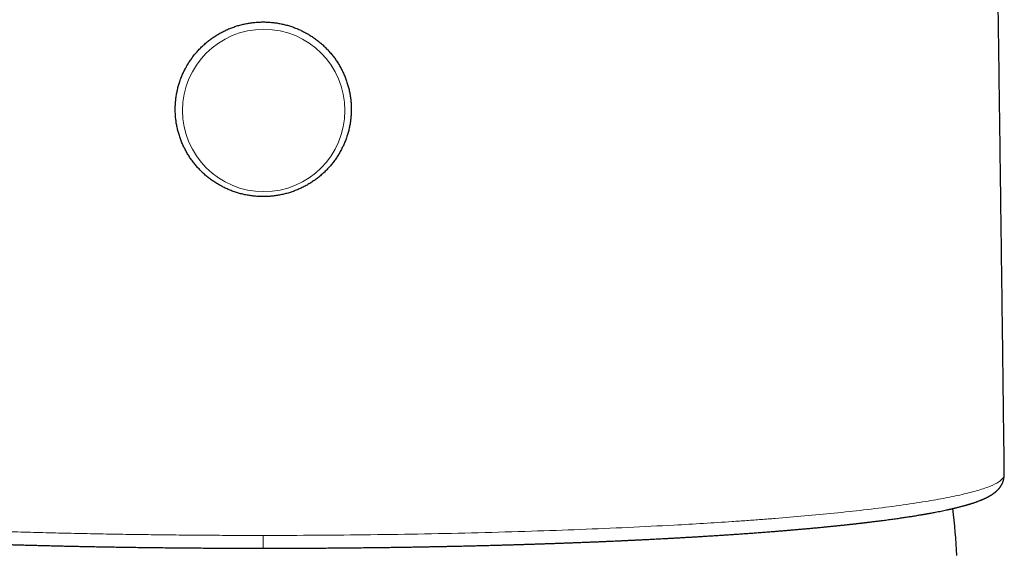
# Model space of a CAD drawing. Header units: millimetres. Extents: x 8 to 532, y 12 to 403.
# Tile 40 of 46: x 272 to 304, y 366 to 384. Entities that reach past the tile are written whole.
import ezdxf

# ---------------------------------------------------------------- set-up
doc = ezdxf.new("R2010")
doc.units = ezdxf.units.MM

msp = doc.modelspace()

# ---------------------------------------------------------------- linework, layer by layer
at = {"color": 7, "linetype": 'Continuous', "lineweight": 30}
for p, q in [((304.329, 368.716), (304.329, 368.729)), ((304.252, 368.278), (304.253, 368.279)), ((279.85, 366.163), (279.85, 366.169))]:
    msp.add_line(p, q, dxfattribs=at)
at = {"color": 8, "linetype": 'Continuous', "lineweight": 0}
msp.add_circle((279.866, 380.622), 2.682, dxfattribs=at)
at = {"color": 7, "linetype": 'Continuous', "lineweight": 30}
msp.add_arc((280, 364.687), 22.8, 3.0913, 7.0195, dxfattribs=at)
for points, knots in [([(304.329, 368.716), (304.329, 368.757), (304.318, 369.615), (304.297, 371.289), (304.266, 373.741), (304.234, 376.191), (304.202, 378.641), (304.169, 381.089), (304.136, 383.537), (304.102, 385.984), (304.067, 388.43), (304.032, 390.875), (303.997, 393.319), (303.96, 395.762), (303.926, 398.059), (303.903, 399.542), (303.893, 400.211)], [0, 0, 0, 0, 0.003837, 0.081527, 0.159218, 0.236909, 0.314601, 0.392293, 0.469986, 0.547679, 0.625371, 0.703063, 0.780753, 0.858443, 0.936132, 1, 1, 1, 1]), ([(277.299, 382.045), (277.292, 382.033), (277.275, 382), (277.247, 381.946), (277.215, 381.882), (277.186, 381.816), (277.158, 381.751), (277.131, 381.684), (277.106, 381.617), (277.083, 381.549), (277.062, 381.481), (277.042, 381.412), (277.024, 381.343), (277.008, 381.273), (276.994, 381.203), (276.981, 381.133), (276.97, 381.062), (276.961, 380.991), (276.954, 380.92), (276.948, 380.849), (276.944, 380.777), (276.942, 380.706), (276.942, 380.634), (276.944, 380.563), (276.947, 380.491), (276.952, 380.42), (276.959, 380.349), (276.968, 380.278), (276.978, 380.207), (276.99, 380.137), (277.004, 380.066), (277.02, 379.997), (277.038, 379.927), (277.057, 379.858), (277.078, 379.79), (277.1, 379.722), (277.125, 379.655), (277.151, 379.588), (277.178, 379.522), (277.207, 379.457), (277.238, 379.392), (277.271, 379.328), (277.305, 379.265), (277.341, 379.203), (277.378, 379.142), (277.416, 379.081), (277.457, 379.022), (277.498, 378.964), (277.541, 378.906), (277.586, 378.85), (277.632, 378.795), (277.679, 378.741), (277.728, 378.688), (277.778, 378.637), (277.829, 378.586), (277.881, 378.537), (277.935, 378.49), (277.99, 378.443), (278.046, 378.398), (278.103, 378.354), (278.161, 378.312), (278.22, 378.271), (278.281, 378.232), (278.342, 378.194), (278.404, 378.158), (278.467, 378.123), (278.531, 378.09), (278.595, 378.058), (278.661, 378.028), (278.727, 378), (278.794, 377.973), (278.861, 377.948), (278.929, 377.924), (278.998, 377.902), (279.067, 377.882), (279.137, 377.864), (279.207, 377.847), (279.278, 377.832), (279.348, 377.819), (279.42, 377.808), (279.491, 377.798), (279.563, 377.79), (279.634, 377.784), (279.706, 377.779), (279.779, 377.777), (279.851, 377.776), (279.923, 377.777), (279.995, 377.779), (280.067, 377.784), (280.139, 377.79), (280.21, 377.798), (280.282, 377.808), (280.353, 377.819), (280.424, 377.833), (280.494, 377.848), (280.564, 377.864), (280.634, 377.883), (280.703, 377.903), (280.772, 377.925), (280.84, 377.948), (280.907, 377.973), (280.974, 378), (281.04, 378.029), (281.106, 378.059), (281.17, 378.09), (281.234, 378.124), (281.297, 378.159), (281.359, 378.195), (281.421, 378.233), (281.481, 378.272), (281.54, 378.313), (281.598, 378.355), (281.655, 378.399), (281.711, 378.444), (281.766, 378.491), (281.82, 378.538), (281.872, 378.587), (281.923, 378.638), (281.973, 378.689), (282.022, 378.742), (282.069, 378.796), (282.115, 378.851), (282.159, 378.908), (282.203, 378.965), (282.244, 379.023), (282.284, 379.083), (282.323, 379.143), (282.36, 379.204), (282.396, 379.266), (282.43, 379.33), (282.462, 379.393), (282.493, 379.458), (282.522, 379.523), (282.55, 379.589), (282.576, 379.656), (282.6, 379.723), (282.623, 379.791), (282.644, 379.86), (282.663, 379.929), (282.68, 379.998), (282.696, 380.068), (282.71, 380.138), (282.722, 380.209), (282.732, 380.279), (282.741, 380.35), (282.748, 380.422), (282.753, 380.493), (282.756, 380.564), (282.758, 380.636), (282.758, 380.707), (282.756, 380.779), (282.752, 380.85), (282.746, 380.921), (282.739, 380.993), (282.729, 381.063), (282.719, 381.134), (282.706, 381.205), (282.691, 381.275), (282.675, 381.344), (282.657, 381.413), (282.638, 381.482), (282.616, 381.551), (282.593, 381.618), (282.568, 381.685), (282.542, 381.752), (282.514, 381.818), (282.484, 381.883), (282.453, 381.947), (282.42, 382.011), (282.385, 382.074), (282.349, 382.136), (282.312, 382.197), (282.272, 382.257), (282.232, 382.316), (282.19, 382.374), (282.146, 382.431), (282.101, 382.487), (282.055, 382.542), (282.007, 382.595), (281.958, 382.648), (281.908, 382.699), (281.856, 382.749), (281.804, 382.798), (281.75, 382.845), (281.694, 382.891), (281.638, 382.936), (281.581, 382.979), (281.522, 383.021), (281.463, 383.061), (281.402, 383.1), (281.341, 383.138), (281.278, 383.173), (281.215, 383.208), (281.151, 383.241), (281.086, 383.272), (281.021, 383.301), (280.954, 383.329), (280.887, 383.356), (280.82, 383.38), (280.751, 383.403), (280.683, 383.425), (280.613, 383.444), (280.543, 383.462), (280.473, 383.478), (280.403, 383.493), (280.332, 383.506), (280.26, 383.517), (280.189, 383.526), (280.117, 383.533), (280.045, 383.539), (279.973, 383.543), (279.901, 383.545), (279.829, 383.545), (279.757, 383.544), (279.685, 383.541), (279.613, 383.536), (279.541, 383.529), (279.47, 383.521), (279.398, 383.51), (279.327, 383.498), (279.256, 383.485), (279.186, 383.469), (279.116, 383.452), (279.046, 383.433), (278.977, 383.413), (278.909, 383.39), (278.841, 383.366), (278.774, 383.341), (278.707, 383.313), (278.641, 383.284), (278.576, 383.254), (278.511, 383.222), (278.448, 383.188), (278.385, 383.153), (278.323, 383.116), (278.262, 383.078), (278.202, 383.038), (278.144, 382.997), (278.086, 382.954), (278.029, 382.91), (277.973, 382.864), (277.919, 382.817), (277.865, 382.769), (277.813, 382.72), (277.763, 382.669), (277.713, 382.617), (277.665, 382.564), (277.618, 382.51), (277.572, 382.454), (277.528, 382.398), (277.486, 382.34), (277.444, 382.281), (277.405, 382.222), (277.366, 382.161), (277.331, 382.102), (277.309, 382.063), (277.299, 382.045)], [0, 0, 0, 0, 0.002193, 0.006137, 0.010082, 0.014026, 0.01797, 0.021915, 0.025859, 0.029803, 0.033746, 0.03769, 0.041634, 0.045578, 0.049521, 0.053465, 0.057408, 0.061352, 0.065295, 0.069239, 0.073182, 0.077125, 0.081069, 0.085012, 0.088955, 0.092899, 0.096842, 0.100785, 0.104729, 0.108672, 0.112615, 0.116559, 0.120502, 0.124446, 0.12839, 0.132333, 0.136277, 0.140221, 0.144165, 0.148109, 0.152053, 0.155997, 0.159941, 0.163886, 0.16783, 0.171775, 0.175719, 0.179664, 0.183609, 0.187554, 0.191499, 0.195444, 0.19939, 0.203335, 0.207281, 0.211227, 0.215172, 0.219118, 0.223064, 0.227011, 0.230957, 0.234903, 0.23885, 0.242797, 0.246743, 0.25069, 0.254637, 0.258584, 0.262532, 0.266479, 0.270426, 0.274374, 0.278321, 0.282269, 0.286217, 0.290164, 0.294112, 0.29806, 0.302008, 0.305956, 0.309904, 0.313852, 0.3178, 0.321748, 0.325696, 0.329645, 0.333593, 0.337541, 0.341489, 0.345437, 0.349386, 0.353334, 0.357282, 0.36123, 0.365178, 0.369126, 0.373074, 0.377022, 0.38097, 0.384918, 0.388865, 0.392813, 0.396761, 0.400708, 0.404656, 0.408603, 0.41255, 0.416497, 0.420444, 0.424391, 0.428338, 0.432285, 0.436232, 0.440178, 0.444124, 0.448071, 0.452017, 0.455963, 0.459909, 0.463855, 0.4678, 0.471746, 0.475691, 0.479637, 0.483582, 0.487527, 0.491472, 0.495417, 0.499362, 0.503306, 0.507251, 0.511195, 0.515139, 0.519084, 0.523028, 0.526972, 0.530916, 0.53486, 0.538803, 0.542747, 0.546691, 0.550634, 0.554578, 0.558521, 0.562465, 0.566408, 0.570352, 0.574295, 0.578238, 0.582182, 0.586125, 0.590068, 0.594012, 0.597955, 0.601898, 0.605842, 0.609785, 0.613728, 0.617672, 0.621615, 0.625559, 0.629503, 0.633446, 0.63739, 0.641334, 0.645278, 0.649222, 0.653166, 0.65711, 0.661055, 0.664999, 0.668943, 0.672888, 0.676833, 0.680778, 0.684722, 0.688667, 0.692613, 0.696558, 0.700503, 0.704449, 0.708394, 0.71234, 0.716286, 0.720232, 0.724178, 0.728125, 0.732071, 0.736017, 0.739964, 0.743911, 0.747857, 0.751804, 0.755751, 0.759698, 0.763646, 0.767593, 0.77154, 0.775488, 0.779435, 0.783383, 0.787331, 0.791279, 0.795226, 0.799174, 0.803122, 0.80707, 0.811018, 0.814966, 0.818915, 0.822863, 0.826811, 0.830759, 0.834707, 0.838655, 0.842604, 0.846552, 0.8505, 0.854448, 0.858396, 0.862344, 0.866292, 0.87024, 0.874188, 0.878136, 0.882084, 0.886032, 0.88998, 0.893927, 0.897875, 0.901822, 0.90577, 0.909717, 0.913664, 0.917611, 0.921558, 0.925505, 0.929452, 0.933399, 0.937346, 0.941292, 0.945238, 0.949185, 0.953131, 0.957077, 0.961023, 0.964968, 0.968914, 0.97286, 0.976805, 0.98075, 0.984695, 0.988641, 0.992585, 0.99653, 1, 1, 1, 1]), ([(304.253, 368.278), (304.255, 368.282), (304.258, 368.289), (304.265, 368.302), (304.271, 368.316), (304.277, 368.331), (304.284, 368.348), (304.288, 368.36), (304.292, 368.371), (304.295, 368.383), (304.299, 368.395), (304.301, 368.405), (304.304, 368.415), (304.306, 368.425), (304.309, 368.436), (304.311, 368.447), (304.313, 368.46), (304.316, 368.474), (304.318, 368.489), (304.32, 368.503), (304.321, 368.516), (304.323, 368.527), (304.324, 368.54), (304.325, 368.553), (304.326, 368.566), (304.327, 368.579), (304.327, 368.591), (304.328, 368.602), (304.328, 368.611), (304.329, 368.62), (304.329, 368.629), (304.329, 368.638), (304.329, 368.647), (304.329, 368.658), (304.329, 368.671), (304.329, 368.686), (304.329, 368.704), (304.329, 368.718), (304.329, 368.727), (304.329, 368.729)], [0, 0, 0, 0, 0.031249, 0.058194, 0.081128, 0.100505, 0.11803, 0.136507, 0.154916, 0.171798, 0.195371, 0.21669, 0.237941, 0.259174, 0.280826, 0.304601, 0.333458, 0.367395, 0.403004, 0.435583, 0.465134, 0.494053, 0.525231, 0.558669, 0.594227, 0.627762, 0.65686, 0.682169, 0.705841, 0.731365, 0.753156, 0.776172, 0.800948, 0.829939, 0.863446, 0.900743, 0.942383, 0.988356, 1, 1, 1, 1]), ([(255.447, 368.278), (255.449, 368.275), (255.452, 368.27), (255.457, 368.261), (255.461, 368.253), (255.466, 368.245), (255.47, 368.238), (255.474, 368.232), (255.478, 368.225), (255.482, 368.219), (255.487, 368.212), (255.492, 368.204), (255.497, 368.197), (255.502, 368.189), (255.508, 368.181), (255.514, 368.173), (255.52, 368.165), (255.524, 368.159), (255.528, 368.154), (255.532, 368.15), (255.536, 368.145), (255.54, 368.14), (255.544, 368.136), (255.548, 368.131), (255.553, 368.125), (255.56, 368.118), (255.567, 368.109), (255.575, 368.1), (255.584, 368.092), (255.593, 368.083), (255.601, 368.074), (255.61, 368.066), (255.618, 368.058), (255.626, 368.051), (255.634, 368.043), (255.643, 368.036), (255.655, 368.025), (255.673, 368.01), (255.694, 367.994), (255.713, 367.98), (255.729, 367.968), (255.747, 367.955), (255.763, 367.944), (255.778, 367.935), (255.79, 367.927), (255.803, 367.919), (255.815, 367.912), (255.826, 367.905), (255.837, 367.898), (255.848, 367.892), (255.858, 367.886), (255.868, 367.881), (255.878, 367.875), (255.888, 367.87), (255.898, 367.864), (255.909, 367.858), (255.919, 367.853), (255.928, 367.848), (255.936, 367.844), (255.945, 367.84), (255.952, 367.836), (255.959, 367.833), (255.964, 367.83), (255.968, 367.828), (255.972, 367.826), (255.977, 367.824), (255.983, 367.821), (255.99, 367.818), (255.997, 367.814), (256.005, 367.811), (256.012, 367.807), (256.018, 367.804), (256.024, 367.802), (256.031, 367.798), (256.041, 367.794), (256.054, 367.788), (256.068, 367.782), (256.085, 367.775), (256.102, 367.768), (256.119, 367.76), (256.138, 367.753), (256.163, 367.743), (256.192, 367.731), (256.228, 367.718), (256.264, 367.704), (256.295, 367.693), (256.32, 367.684), (256.339, 367.678), (256.358, 367.671), (256.375, 367.665), (256.391, 367.66), (256.403, 367.656), (256.413, 367.653), (256.422, 367.65), (256.432, 367.647), (256.443, 367.643), (256.456, 367.639), (256.469, 367.635), (256.484, 367.63), (256.5, 367.625), (256.519, 367.619), (256.542, 367.613), (256.567, 367.605), (256.592, 367.598), (256.615, 367.591), (256.638, 367.585), (256.659, 367.579), (256.678, 367.573), (256.695, 367.568), (256.711, 367.564), (256.724, 367.56), (256.735, 367.557), (256.744, 367.555), (256.752, 367.553), (256.762, 367.55), (256.773, 367.547), (256.785, 367.544), (256.8, 367.54), (256.818, 367.536), (256.838, 367.53), (256.859, 367.525), (256.891, 367.517), (256.932, 367.507), (256.982, 367.494), (257.031, 367.483), (257.078, 367.472), (257.125, 367.461), (257.174, 367.45), (257.214, 367.441), (257.244, 367.434), (257.262, 367.43), (257.28, 367.426), (257.296, 367.423), (257.309, 367.42), (257.319, 367.418), (257.326, 367.417), (257.332, 367.415), (257.337, 367.414), (257.342, 367.413), (257.348, 367.412), (257.358, 367.41), (257.37, 367.407), (257.385, 367.404), (257.402, 367.401), (257.421, 367.397), (257.444, 367.392), (257.47, 367.387), (257.498, 367.381), (257.527, 367.375), (257.556, 367.369), (257.602, 367.361), (257.664, 367.349), (257.744, 367.333), (257.826, 367.318), (257.91, 367.303), (257.994, 367.288), (258.077, 367.274), (258.158, 367.26), (258.237, 367.247), (258.301, 367.237), (258.349, 367.229), (258.382, 367.224), (258.414, 367.219), (258.442, 367.215), (258.465, 367.211), (258.484, 367.208), (258.499, 367.206), (258.512, 367.204), (258.525, 367.202), (258.54, 367.199), (258.559, 367.196), (258.582, 367.193), (258.608, 367.189), (258.638, 367.184), (258.669, 367.18), (258.701, 367.175), (258.77, 367.165), (258.879, 367.149), (258.998, 367.132), (259.089, 367.12), (259.15, 367.111), (259.214, 367.103), (259.286, 367.093), (259.365, 367.083), (259.453, 367.071), (259.545, 367.059), (259.643, 367.047), (259.744, 367.035), (259.846, 367.022), (259.946, 367.01), (260.045, 366.999), (260.145, 366.987), (260.246, 366.976), (260.344, 366.965), (260.44, 366.954), (260.533, 366.944), (260.625, 366.934), (260.702, 366.926), (260.765, 366.919), (260.815, 366.914), (260.864, 366.909), (260.912, 366.904), (260.959, 366.899), (261.005, 366.894), (261.048, 366.89), (261.085, 366.886), (261.117, 366.883), (261.144, 366.881), (261.167, 366.878), (261.186, 366.876), (261.201, 366.875), (261.216, 366.873), (261.232, 366.872), (261.25, 366.87), (261.271, 366.868), (261.295, 366.866), (261.323, 366.863), (261.355, 366.86), (261.393, 366.856), (261.434, 366.852), (261.481, 366.848), (261.536, 366.843), (261.599, 366.837), (261.668, 366.83), (261.741, 366.823), (261.82, 366.816), (261.904, 366.809), (261.992, 366.801), (262.084, 366.792), (262.182, 366.784), (262.278, 366.776), (262.37, 366.768), (262.459, 366.76), (262.55, 366.752), (262.667, 366.743), (262.807, 366.731), (262.968, 366.718), (263.126, 366.706), (263.282, 366.694), (263.435, 366.682), (263.584, 366.671), (263.73, 366.661), (263.871, 366.65), (264.008, 366.641), (264.141, 366.631), (264.268, 366.623), (264.39, 366.614), (264.507, 366.606), (264.619, 366.599), (264.719, 366.592), (264.808, 366.587), (264.886, 366.582), (264.961, 366.577), (265.055, 366.571), (265.17, 366.564), (265.31, 366.555), (265.456, 366.546), (265.609, 366.537), (265.769, 366.528), (265.937, 366.518), (266.112, 366.508), (266.294, 366.498), (266.481, 366.488), (266.675, 366.478), (266.874, 366.467), (267.08, 366.457), (267.286, 366.447), (267.49, 366.437), (267.691, 366.427), (267.894, 366.418), (268.097, 366.408), (268.3, 366.399), (268.502, 366.391), (268.703, 366.382), (268.933, 366.372), (269.192, 366.362), (269.478, 366.351), (269.763, 366.34), (270.045, 366.33), (270.325, 366.32), (270.603, 366.31), (270.879, 366.301), (271.116, 366.294), (271.313, 366.288), (271.472, 366.283), (271.629, 366.278), (271.786, 366.274), (271.942, 366.269), (272.098, 366.265), (272.255, 366.261), (272.416, 366.257), (272.583, 366.252), (272.758, 366.248), (272.933, 366.244), (273.108, 366.239), (273.284, 366.235), (273.466, 366.231), (273.653, 366.227), (273.845, 366.223), (274.041, 366.219), (274.242, 366.215), (274.448, 366.211), (274.662, 366.207), (274.883, 366.204), (275.111, 366.2), (275.345, 366.196), (275.585, 366.193), (275.831, 366.189), (276.083, 366.186), (276.342, 366.183), (276.606, 366.18), (276.876, 366.177), (277.153, 366.174), (277.435, 366.172), (277.723, 366.17), (278.017, 366.168), (278.309, 366.166), (278.598, 366.165), (278.883, 366.164), (279.173, 366.163), (279.468, 366.162), (279.695, 366.162), (279.822, 366.162), (279.85, 366.162)], [0, 0, 0, 0, 0.001261, 0.002343, 0.003248, 0.003976, 0.004579, 0.005144, 0.005672, 0.006554, 0.007467, 0.008459, 0.009274, 0.010198, 0.011259, 0.012388, 0.013364, 0.01417, 0.014805, 0.015429, 0.016066, 0.016716, 0.017379, 0.018077, 0.018891, 0.020008, 0.021276, 0.02262, 0.024035, 0.025508, 0.026956, 0.028374, 0.029688, 0.03086, 0.032219, 0.033523, 0.03479, 0.038203, 0.041804, 0.044206, 0.046703, 0.049306, 0.052022, 0.053794, 0.0556, 0.057384, 0.059141, 0.060811, 0.062356, 0.063774, 0.065132, 0.066504, 0.06789, 0.069272, 0.070684, 0.072132, 0.073706, 0.074739, 0.075831, 0.076974, 0.078005, 0.078865, 0.079554, 0.08, 0.080531, 0.081181, 0.081948, 0.082834, 0.083785, 0.084829, 0.08576, 0.086577, 0.08728, 0.087954, 0.089347, 0.090827, 0.092864, 0.094904, 0.096947, 0.099079, 0.10137, 0.10382, 0.107707, 0.11175, 0.115892, 0.119953, 0.122044, 0.124108, 0.126121, 0.127957, 0.129601, 0.131053, 0.13185, 0.132724, 0.133736, 0.134884, 0.136169, 0.137565, 0.139093, 0.140657, 0.142178, 0.144789, 0.147266, 0.149607, 0.151814, 0.153927, 0.155895, 0.157682, 0.159279, 0.160687, 0.161906, 0.162936, 0.163549, 0.164276, 0.165129, 0.166106, 0.16721, 0.168439, 0.170048, 0.171832, 0.173728, 0.175599, 0.179932, 0.184095, 0.188088, 0.191752, 0.195468, 0.199301, 0.203252, 0.20467, 0.206103, 0.207483, 0.208679, 0.209688, 0.21035, 0.210896, 0.211328, 0.211643, 0.211894, 0.212434, 0.213149, 0.21404, 0.215107, 0.21635, 0.217768, 0.219363, 0.221318, 0.223356, 0.225398, 0.227443, 0.229493, 0.234886, 0.240304, 0.245747, 0.251214, 0.25668, 0.261888, 0.266907, 0.271738, 0.27638, 0.278399, 0.28038, 0.282255, 0.283918, 0.285368, 0.286357, 0.287215, 0.287941, 0.288616, 0.289397, 0.290553, 0.291889, 0.293404, 0.295098, 0.296895, 0.298695, 0.300498, 0.308561, 0.316676, 0.319879, 0.323119, 0.326478, 0.329962, 0.334273, 0.338762, 0.343429, 0.348275, 0.3533, 0.358505, 0.3631, 0.367828, 0.372638, 0.37734, 0.381915, 0.386286, 0.390534, 0.394659, 0.398661, 0.400892, 0.403082, 0.405233, 0.407342, 0.409411, 0.411439, 0.413358, 0.414919, 0.416289, 0.417469, 0.418457, 0.419255, 0.419862, 0.420454, 0.421133, 0.42192, 0.422815, 0.423815, 0.42492, 0.426355, 0.427937, 0.429663, 0.431534, 0.433952, 0.436575, 0.439403, 0.442438, 0.445678, 0.449124, 0.452661, 0.456392, 0.460315, 0.46443, 0.467799, 0.471285, 0.47489, 0.478538, 0.484907, 0.491088, 0.497081, 0.502885, 0.508614, 0.514148, 0.519488, 0.524635, 0.529591, 0.534355, 0.538929, 0.543227, 0.547344, 0.551278, 0.555032, 0.557854, 0.560564, 0.563162, 0.565672, 0.570263, 0.575035, 0.57999, 0.585128, 0.590548, 0.596158, 0.601959, 0.607951, 0.614136, 0.620398, 0.626846, 0.633481, 0.640304, 0.646553, 0.652944, 0.659344, 0.665693, 0.671991, 0.678236, 0.684428, 0.690565, 0.699343, 0.708006, 0.716556, 0.724994, 0.733321, 0.741537, 0.749645, 0.757646, 0.762289, 0.766896, 0.771466, 0.776, 0.780497, 0.785007, 0.789431, 0.794038, 0.798827, 0.803797, 0.80895, 0.813782, 0.818764, 0.823896, 0.829179, 0.834613, 0.840097, 0.845727, 0.851503, 0.857425, 0.863619, 0.869967, 0.876468, 0.883123, 0.889933, 0.896896, 0.904014, 0.911287, 0.918714, 0.926295, 0.934032, 0.941923, 0.949968, 0.958169, 0.965822, 0.973605, 0.981519, 0.989562, 0.997736, 1, 1, 1, 1]), ([(279.85, 366.162), (279.869, 366.162), (279.978, 366.162), (280.175, 366.162), (280.441, 366.162), (280.702, 366.163), (280.958, 366.164), (281.223, 366.165), (281.496, 366.166), (281.778, 366.168), (282.052, 366.17), (282.321, 366.172), (282.585, 366.174), (282.843, 366.177), (283.093, 366.18), (283.336, 366.182), (283.572, 366.185), (283.8, 366.188), (284.017, 366.191), (284.222, 366.194), (284.416, 366.197), (284.604, 366.2), (284.785, 366.203), (284.959, 366.206), (285.126, 366.209), (285.285, 366.212), (285.439, 366.215), (285.587, 366.218), (285.729, 366.221), (285.867, 366.223), (285.998, 366.226), (286.123, 366.229), (286.241, 366.231), (286.353, 366.234), (286.46, 366.236), (286.559, 366.239), (286.653, 366.241), (286.741, 366.243), (286.824, 366.245), (286.908, 366.247), (286.995, 366.249), (287.088, 366.252), (287.189, 366.254), (287.298, 366.257), (287.411, 366.26), (287.529, 366.263), (287.654, 366.266), (287.786, 366.27), (287.926, 366.274), (288.07, 366.278), (288.22, 366.283), (288.375, 366.287), (288.531, 366.292), (288.689, 366.297), (288.848, 366.302), (289.012, 366.308), (289.179, 366.313), (289.334, 366.318), (289.475, 366.323), (289.602, 366.328), (289.731, 366.333), (289.862, 366.337), (289.994, 366.342), (290.125, 366.347), (290.268, 366.353), (290.421, 366.359), (290.583, 366.365), (290.738, 366.371), (290.887, 366.377), (291.03, 366.383), (291.167, 366.389), (291.297, 366.395), (291.419, 366.4), (291.534, 366.405), (291.627, 366.409), (291.698, 366.413), (291.751, 366.415), (291.801, 366.417), (291.849, 366.42), (291.893, 366.422), (291.933, 366.424), (291.967, 366.425), (291.997, 366.427), (292.021, 366.428), (292.04, 366.429), (292.055, 366.429), (292.069, 366.43), (292.084, 366.431), (292.101, 366.431), (292.124, 366.433), (292.154, 366.434), (292.19, 366.436), (292.236, 366.438), (292.29, 366.441), (292.355, 366.444), (292.426, 366.447), (292.504, 366.451), (292.588, 366.455), (292.679, 366.46), (292.776, 366.465), (292.879, 366.47), (292.988, 366.476), (293.101, 366.482), (293.22, 366.488), (293.345, 366.495), (293.476, 366.502), (293.612, 366.51), (293.752, 366.518), (293.891, 366.526), (294.027, 366.534), (294.161, 366.542), (294.292, 366.549), (294.441, 366.558), (294.606, 366.569), (294.787, 366.58), (294.963, 366.591), (295.133, 366.603), (295.298, 366.614), (295.466, 366.625), (295.638, 366.637), (295.812, 366.649), (295.98, 366.661), (296.123, 366.672), (296.244, 366.681), (296.344, 366.688), (296.442, 366.696), (296.536, 366.703), (296.629, 366.71), (296.728, 366.718), (296.837, 366.727), (296.955, 366.736), (297.078, 366.746), (297.202, 366.757), (297.326, 366.767), (297.45, 366.778), (297.578, 366.789), (297.708, 366.8), (297.841, 366.812), (297.976, 366.825), (298.113, 366.837), (298.253, 366.851), (298.371, 366.862), (298.466, 366.871), (298.538, 366.879), (298.611, 366.886), (298.685, 366.893), (298.759, 366.901), (298.834, 366.908), (298.907, 366.916), (298.98, 366.924), (299.05, 366.931), (299.117, 366.938), (299.181, 366.945), (299.241, 366.952), (299.297, 366.958), (299.35, 366.964), (299.401, 366.97), (299.45, 366.975), (299.494, 366.98), (299.535, 366.985), (299.571, 366.989), (299.603, 366.993), (299.631, 366.996), (299.655, 366.999), (299.675, 367.001), (299.691, 367.003), (299.704, 367.005), (299.716, 367.006), (299.732, 367.008), (299.75, 367.01), (299.772, 367.013), (299.797, 367.016), (299.825, 367.019), (299.856, 367.023), (299.9, 367.028), (299.958, 367.035), (300.045, 367.046), (300.152, 367.059), (300.266, 367.074), (300.369, 367.087), (300.462, 367.1), (300.555, 367.112), (300.647, 367.125), (300.736, 367.137), (300.821, 367.149), (300.902, 367.161), (300.98, 367.172), (301.055, 367.184), (301.128, 367.194), (301.196, 367.205), (301.264, 367.215), (301.332, 367.226), (301.401, 367.237), (301.47, 367.249), (301.525, 367.258), (301.566, 367.265), (301.592, 367.269), (301.615, 367.273), (301.636, 367.276), (301.655, 367.28), (301.671, 367.282), (301.685, 367.285), (301.697, 367.287), (301.709, 367.289), (301.723, 367.291), (301.74, 367.294), (301.759, 367.298), (301.78, 367.302), (301.804, 367.306), (301.83, 367.31), (301.856, 367.315), (301.883, 367.32), (301.925, 367.328), (301.983, 367.338), (302.063, 367.354), (302.149, 367.37), (302.241, 367.389), (302.33, 367.407), (302.396, 367.421), (302.44, 367.431), (302.465, 367.436), (302.488, 367.441), (302.51, 367.446), (302.529, 367.45), (302.545, 367.454), (302.559, 367.457), (302.57, 367.46), (302.579, 367.462), (302.587, 367.463), (302.596, 367.465), (302.607, 367.468), (302.621, 367.471), (302.638, 367.475), (302.656, 367.479), (302.676, 367.484), (302.698, 367.489), (302.722, 367.495), (302.748, 367.501), (302.782, 367.51), (302.824, 367.52), (302.873, 367.533), (302.924, 367.546), (302.964, 367.557), (302.995, 367.565), (303.016, 367.571), (303.037, 367.577), (303.057, 367.583), (303.076, 367.588), (303.093, 367.593), (303.108, 367.598), (303.121, 367.601), (303.133, 367.605), (303.145, 367.608), (303.157, 367.612), (303.169, 367.616), (303.183, 367.62), (303.199, 367.625), (303.216, 367.63), (303.233, 367.635), (303.249, 367.641), (303.267, 367.646), (303.286, 367.652), (303.305, 367.659), (303.328, 367.666), (303.357, 367.676), (303.39, 367.688), (303.423, 367.699), (303.454, 367.711), (303.485, 367.722), (303.517, 367.735), (303.544, 367.745), (303.566, 367.754), (303.583, 367.761), (303.599, 367.768), (303.61, 367.773), (303.619, 367.776), (303.627, 367.78), (303.634, 367.783), (303.643, 367.787), (303.653, 367.791), (303.663, 367.796), (303.674, 367.801), (303.684, 367.806), (303.693, 367.81), (303.7, 367.813), (303.707, 367.816), (303.715, 367.82), (303.724, 367.824), (303.732, 367.828), (303.74, 367.832), (303.746, 367.835), (303.752, 367.838), (303.759, 367.842), (303.767, 367.846), (303.777, 367.851), (303.787, 367.856), (303.799, 367.863), (303.814, 367.871), (303.829, 367.879), (303.844, 367.887), (303.857, 367.895), (303.871, 367.903), (303.885, 367.912), (303.899, 367.92), (303.914, 367.93), (303.928, 367.939), (303.941, 367.948), (303.954, 367.956), (303.966, 367.965), (303.978, 367.973), (303.989, 367.982), (304.002, 367.991), (304.016, 368.002), (304.029, 368.013), (304.042, 368.023), (304.055, 368.034), (304.065, 368.043), (304.075, 368.052), (304.084, 368.06), (304.092, 368.068), (304.101, 368.077), (304.11, 368.086), (304.12, 368.095), (304.128, 368.104), (304.137, 368.113), (304.145, 368.122), (304.153, 368.132), (304.161, 368.141), (304.168, 368.15), (304.175, 368.158), (304.181, 368.167), (304.188, 368.176), (304.195, 368.185), (304.2, 368.192), (304.205, 368.199), (304.21, 368.206), (304.214, 368.212), (304.218, 368.218), (304.222, 368.225), (304.227, 368.232), (304.231, 368.24), (304.237, 368.249), (304.242, 368.258), (304.248, 368.268), (304.251, 368.275), (304.253, 368.278)], [0, 0, 0, 0, 0.001527, 0.008909, 0.016154, 0.023262, 0.030233, 0.037069, 0.04495, 0.052643, 0.060148, 0.067466, 0.07474, 0.081819, 0.088703, 0.095393, 0.101888, 0.10819, 0.114297, 0.119854, 0.12524, 0.130456, 0.1355, 0.140373, 0.144992, 0.149446, 0.153735, 0.157858, 0.161895, 0.16576, 0.169452, 0.172972, 0.17632, 0.179494, 0.182497, 0.185327, 0.187985, 0.19047, 0.192791, 0.195144, 0.19761, 0.20019, 0.203158, 0.206263, 0.209506, 0.212885, 0.216402, 0.220281, 0.224314, 0.228501, 0.232842, 0.237337, 0.241985, 0.246509, 0.251169, 0.255965, 0.260898, 0.265966, 0.26967, 0.273443, 0.277284, 0.281195, 0.285174, 0.289128, 0.292976, 0.298092, 0.303006, 0.307718, 0.312229, 0.316649, 0.320858, 0.324856, 0.328643, 0.332221, 0.335589, 0.337282, 0.338918, 0.340495, 0.342014, 0.343425, 0.34466, 0.345746, 0.346681, 0.347468, 0.348017, 0.34846, 0.348883, 0.349364, 0.349902, 0.350498, 0.351542, 0.352698, 0.353963, 0.355831, 0.357897, 0.36016, 0.362622, 0.365332, 0.368248, 0.371371, 0.3747, 0.378237, 0.381913, 0.385789, 0.389866, 0.394145, 0.398717, 0.40341, 0.408045, 0.412616, 0.417125, 0.42157, 0.42595, 0.432336, 0.43858, 0.44468, 0.450636, 0.456448, 0.462114, 0.468606, 0.474895, 0.480982, 0.486865, 0.490675, 0.494394, 0.498022, 0.501561, 0.505014, 0.50854, 0.512881, 0.517422, 0.522164, 0.527106, 0.531849, 0.536763, 0.541849, 0.547106, 0.552536, 0.558036, 0.563703, 0.569537, 0.575539, 0.578603, 0.58171, 0.584859, 0.58805, 0.591284, 0.594561, 0.597864, 0.601055, 0.604246, 0.60728, 0.610158, 0.612879, 0.615444, 0.617852, 0.6203, 0.622561, 0.624634, 0.62652, 0.628219, 0.62973, 0.631052, 0.632215, 0.633188, 0.633979, 0.63443, 0.635022, 0.63576, 0.636645, 0.637695, 0.638896, 0.640248, 0.641752, 0.643401, 0.646746, 0.650145, 0.656347, 0.662718, 0.66743, 0.67223, 0.677117, 0.68206, 0.686865, 0.691496, 0.695954, 0.70024, 0.704544, 0.708659, 0.712585, 0.716426, 0.720433, 0.724619, 0.728719, 0.732977, 0.73469, 0.736309, 0.737773, 0.739085, 0.740264, 0.741284, 0.742143, 0.742845, 0.743582, 0.744479, 0.745538, 0.746758, 0.748139, 0.749681, 0.751377, 0.75312, 0.754869, 0.756624, 0.761478, 0.766375, 0.772865, 0.779378, 0.785826, 0.792208, 0.794068, 0.795922, 0.797757, 0.799433, 0.800916, 0.802207, 0.803248, 0.804117, 0.804816, 0.805369, 0.805986, 0.806927, 0.808043, 0.809334, 0.8108, 0.812441, 0.814224, 0.816175, 0.818296, 0.820549, 0.824685, 0.828957, 0.833365, 0.837908, 0.839798, 0.84171, 0.843645, 0.845583, 0.84738, 0.849008, 0.850467, 0.851656, 0.85273, 0.853843, 0.855019, 0.856259, 0.85756, 0.85917, 0.860827, 0.862531, 0.864277, 0.865965, 0.868028, 0.869924, 0.87182, 0.875394, 0.879121, 0.882709, 0.886017, 0.889686, 0.893301, 0.897021, 0.899105, 0.901241, 0.903406, 0.904587, 0.905637, 0.906556, 0.907399, 0.908509, 0.909748, 0.911116, 0.912534, 0.913845, 0.915046, 0.915831, 0.916735, 0.917767, 0.918918, 0.920024, 0.92101, 0.921897, 0.922684, 0.923396, 0.924659, 0.925918, 0.92724, 0.928749, 0.930982, 0.933172, 0.935136, 0.936956, 0.938872, 0.94087, 0.942874, 0.945041, 0.947079, 0.949013, 0.950879, 0.952735, 0.954331, 0.956044, 0.957947, 0.960105, 0.962235, 0.964235, 0.966126, 0.967915, 0.969297, 0.97068, 0.972069, 0.973511, 0.975019, 0.976571, 0.978029, 0.979367, 0.980774, 0.982104, 0.983419, 0.984759, 0.985731, 0.98685, 0.988099, 0.989255, 0.990241, 0.991058, 0.99182, 0.992594, 0.993378, 0.994236, 0.994871, 0.995564, 0.996361, 0.997363, 0.998576, 1, 1, 1, 1])]:
    msp.add_open_spline(points, degree=3, knots=knots, dxfattribs=at)
at = {"color": 8, "linetype": 'Continuous', "lineweight": 0}
for points, knots in [([(304.309, 368.513), (304.311, 368.518), (304.316, 368.528), (304.321, 368.551), (304.325, 368.58), (304.328, 368.614), (304.329, 368.654), (304.33, 368.689), (304.329, 368.711), (304.329, 368.716)], [0, 0, 0, 0, 0.159325, 0.318196, 0.476811, 0.63537, 0.794073, 0.953119, 1, 1, 1, 1]), ([(255.391, 368.513), (255.406, 368.489), (255.437, 368.441), (255.522, 368.37), (255.637, 368.299), (255.783, 368.229), (255.959, 368.159), (256.162, 368.09), (256.39, 368.024), (256.64, 367.96), (256.915, 367.896), (257.217, 367.833), (257.551, 367.77), (257.918, 367.706), (258.32, 367.643), (258.748, 367.58), (259.203, 367.519), (259.685, 367.46), (260.183, 367.402), (260.697, 367.348), (261.224, 367.295), (261.771, 367.244), (262.338, 367.194), (262.935, 367.146), (263.563, 367.098), (264.222, 367.051), (264.901, 367.006), (265.599, 366.963), (266.316, 366.923), (267.039, 366.885), (267.764, 366.849), (268.487, 366.816), (269.223, 366.786), (269.969, 366.757), (270.741, 366.73), (271.538, 366.705), (272.361, 366.682), (273.194, 366.661), (274.035, 366.643), (274.885, 366.627), (275.726, 366.614), (276.556, 366.603), (277.375, 366.595), (278.198, 366.589), (279.023, 366.585), (279.574, 366.585), (279.85, 366.585)], [0, 0, 0, 0, 0.023326, 0.046647, 0.069967, 0.09329, 0.116621, 0.139964, 0.161982, 0.184002, 0.20602, 0.228029, 0.250024, 0.273329, 0.296603, 0.319838, 0.343044, 0.366269, 0.389567, 0.411606, 0.433686, 0.455775, 0.477841, 0.499853, 0.523115, 0.546322, 0.569525, 0.592767, 0.616062, 0.639423, 0.661494, 0.683565, 0.705598, 0.727585, 0.749544, 0.772821, 0.796099, 0.819386, 0.842691, 0.866023, 0.889391, 0.91146, 0.933559, 0.955684, 0.977832, 1, 1, 1, 1]), ([(279.85, 366.585), (280.44, 366.586), (281.626, 366.588), (283.407, 366.606), (285.191, 366.633), (286.967, 366.673), (288.685, 366.722), (290.334, 366.781), (291.908, 366.848), (293.258, 366.916), (294.399, 366.982), (295.111, 367.027), (295.581, 367.059), (295.822, 367.076), (296.061, 367.093), (296.297, 367.11), (296.53, 367.128), (297.017, 367.166), (297.761, 367.228), (298.742, 367.322), (299.72, 367.428), (300.673, 367.546), (301.523, 367.669), (302.263, 367.795), (302.89, 367.921), (303.431, 368.057), (303.863, 368.201), (304.181, 368.353), (304.266, 368.459), (304.309, 368.513)], [0, 0, 0, 0, 0.04741, 0.095384, 0.143954, 0.193133, 0.242886, 0.289812, 0.3372, 0.385054, 0.416898, 0.448944, 0.457372, 0.465813, 0.474267, 0.482736, 0.491218, 0.499713, 0.536341, 0.575944, 0.61853, 0.664111, 0.712689, 0.75545, 0.800262, 0.847121, 0.896031, 0.946995, 1, 1, 1, 1]), ([(304.253, 368.279), (304.254, 368.28), (304.263, 368.296), (304.276, 368.327), (304.292, 368.374), (304.302, 368.421), (304.308, 368.467), (304.309, 368.498), (304.309, 368.513)], [0, 0, 0, 0, 0.016172, 0.222993, 0.425249, 0.622573, 0.814441, 1, 1, 1, 1]), ([(279.85, 366.169), (279.85, 366.171), (279.85, 366.175), (279.85, 366.261), (279.85, 366.405), (279.85, 366.526), (279.85, 366.585)], [0, 0, 0, 0, 0.176979, 0.457793, 0.738613, 1, 1, 1, 1])]:
    msp.add_open_spline(points, degree=3, knots=knots, dxfattribs=at)

doc.saveas('drawing.dxf')
